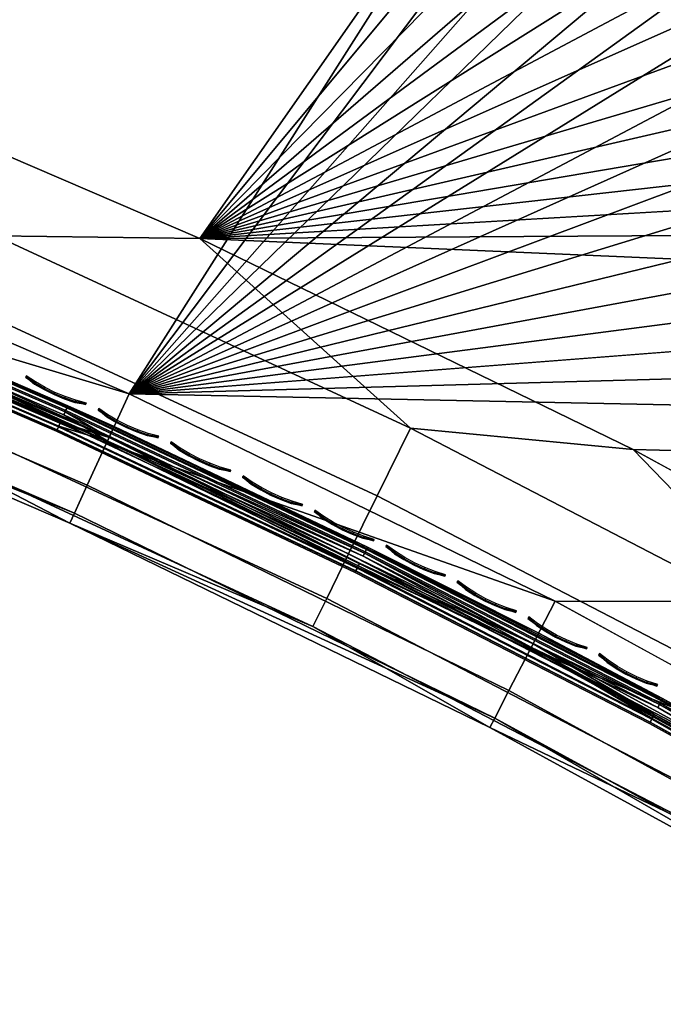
# Model space of a CAD drawing. Header units: inches. Extents: x 0 to 54.6, y -45.5 to 0.
# Tile 10 of 135: x 14.4 to 16.7, y -32.9 to -29.4. Entities that reach past the tile are written whole.
import ezdxf

# ---------------------------------------------------------------- set-up
doc = ezdxf.new("R2010")
doc.units = ezdxf.units.IN
doc.header["$LTSCALE"] = 0.03937
doc.header["$MEASUREMENT"] = 0
for name, color, linetype in [('A-FURN-3-ST', 151, 'Continuous'), ('A-FURN-3-ST-SEAM', 250, 'Continuous'), ('A-FURN-3-STITCH', 15, 'Continuous')]:
    doc.layers.add(name, color=color, linetype=linetype)

msp = doc.modelspace()

# ---------------------------------------------------------------- meshes
at = {"layer": 'A-FURN-3-ST'}
mesh = msp.add_polyface(dxfattribs=at)
corners = [(24.0013, -5.9436, 18), (23.3556, -5.3691, 17.9626), (21.9419, -5.1204, 18), (21.3456, -4.5948, 17.9626), (19.8543, -4.3715, 18), (19.31, -3.8905, 17.9626), (23.6478, -4.6483, 17.1854), (23.6619, -4.6134, 16.9008), (21.6126, -3.8643, 17.1854), (21.5749, -3.9676, 17.4505), (23.6065, -4.7502, 17.4505), (21.5149, -4.1318, 17.6781), (23.5408, -4.9122, 17.6781), (21.4367, -4.3457, 17.8528), (23.4553, -5.1233, 17.8528), (21.6256, -3.8289, 16.9008), (19.3924, -3.6384, 17.8528), (23.6652, -4.6052, 5.5004), (21.6286, -3.8206, 5.5004), (23.651, -4.6404, 5.3089), (21.6156, -3.8563, 5.3089), (23.4777, -5.0687, 5), (21.4572, -4.2904, 5), (23.5495, -4.8913, 5.0381), (21.5229, -4.1106, 5.0381), (21.5785, -3.9581, 5.1466), (23.6104, -4.7409, 5.1466), (19.4111, -3.5825, 5), (29.3604, -7.8167, 5), (14.7844, -30.7361, 5), (13.2536, -30.0776, 5), (27.4316, -6.8329, 5), (11.6935, -29.4918, 5), (25.4699, -5.9166, 5), (10.1077, -28.9798, 5), (8.4995, -28.5428, 5), (17.3416, -2.9458, 5), (6.8727, -28.1818, 5), (15.2514, -2.3813, 5), (13.1428, -1.8894, 5), (15.0337, -30.1903, 18), (29.9842, -8.848, 18), (13.4766, -29.5206, 18), (28.025, -7.8086, 18), (26.0299, -6.84, 18), (11.8898, -28.9248, 18), (10.2767, -28.4041, 18), (8.641, -27.9597, 18), (17.7413, -3.6978, 18), (6.9862, -27.5926, 18), (15.6054, -3.1004, 18), (13.4496, -2.5797, 18), (5.316, -27.3037, 18), (11.2764, -2.1367, 18)]
mesh.append_faces([[corners[k] for k in face] for face in [(0, 1, 2), (2, 1, 3), (2, 3, 4), (4, 3, 5), (6, 7, 8), (6, 8, 9, 10), (10, 9, 11, 12), (12, 11, 13, 14), (14, 13, 3, 1), (7, 15, 8), (13, 16, 5, 3), (7, 17, 15), (15, 17, 18), (17, 19, 20), (17, 20, 18), (21, 22, 23), (23, 22, 24), (23, 24, 25, 26), (26, 25, 20, 19), (22, 27, 24), (28, 29, 30), (28, 30, 31), (31, 30, 32), (31, 32, 33), (33, 32, 21), (21, 32, 34), (21, 34, 22), (22, 34, 35), (22, 35, 27), (27, 35, 36), (36, 35, 37), (36, 37, 38), (38, 37, 39), (40, 41, 42), (42, 43, 44), (42, 44, 45), (45, 44, 0), (45, 0, 46), (46, 0, 2), (46, 2, 4), (46, 4, 47), (47, 4, 48), (47, 48, 49), (49, 48, 50), (49, 50, 51), (52, 51, 53)]])
mesh = msp.add_polyface(dxfattribs=at)
corners = [(40.8466, -16.4914, 18), (41.5353, -16.7223, 17.9626), (39.9076, -15.3115, 17.9626), (39.1543, -15.058, 18), (38.232, -13.958, 17.9626), (41.8646, -16.3554, 17.6781), (40.2239, -14.9335, 17.6781), (40.0778, -15.1081, 17.8528), (41.7124, -16.5249, 17.8528), (42.08, -16.1154, 16.9008), (40.4309, -14.6862, 16.9008), (40.4067, -14.715, 17.1854), (38.7102, -13.3446, 17.1854), (38.5351, -13.5692, 17.6781), (38.395, -13.7488, 17.8528), (40.4365, -14.6794, 5.5004), (42.0604, -16.1371, 5.3089), (40.4121, -14.7085, 5.3089), (40.1154, -15.0627, 5), (38.5489, -13.5512, 5.0381), (40.2383, -14.9159, 5.0381), (41.7516, -16.4808, 5), (16.2827, -31.4657, 5), (14.7844, -30.7361, 5), (54.008, -31.5298, 5), (52.8857, -29.6782, 5), (51.6999, -27.8666, 5), (50.4521, -26.0972, 5), (49.1438, -24.372, 5), (47.7765, -22.6932, 5), (46.3519, -21.0627, 5), (44.8717, -19.4826, 5), (43.3376, -17.9546, 5), (38.4311, -13.7021, 5), (36.7007, -12.4007, 5), (34.9263, -11.16, 5), (33.11, -9.9815, 5), (31.2539, -8.8666, 5), (29.3604, -7.8167, 5), (16.5576, -30.9324, 18), (53.4807, -31.8342, 18), (15.0337, -30.1903, 18), (52.3299, -29.9383, 18), (51.1119, -28.0849, 18), (49.8283, -26.2762, 18), (48.4808, -24.5148, 18), (47.0709, -22.8027, 18), (45.6007, -21.1422, 18), (44.0719, -19.5355, 18), (42.4865, -17.9845, 18), (37.4117, -13.6861, 18), (35.621, -12.3775, 18), (33.7847, -11.1339, 18), (31.9049, -9.9569, 18), (29.9842, -8.848, 18), (13.4766, -29.5206, 18), (28.025, -7.8086, 18)]
mesh.append_faces([[corners[k] for k in face] for face in [(0, 1, 2), (0, 2, 3), (3, 2, 4), (5, 6, 7, 8), (8, 7, 2, 1), (9, 10, 11), (11, 10, 12), (6, 13, 14, 7), (7, 14, 4, 2), (15, 16, 17), (18, 19, 20), (18, 20, 21), (22, 23, 24), (24, 23, 25), (25, 23, 26), (26, 23, 27), (27, 23, 28), (28, 23, 29), (29, 23, 30), (30, 23, 31), (31, 23, 32), (32, 23, 21), (21, 23, 18), (18, 23, 33), (33, 23, 34), (34, 23, 35), (35, 23, 36), (36, 23, 37), (37, 23, 38), (39, 40, 41), (41, 40, 42), (41, 42, 43), (43, 44, 41), (41, 44, 45), (41, 45, 46), (46, 47, 41), (41, 47, 48), (41, 48, 49), (49, 0, 41), (41, 0, 3), (41, 3, 50), (50, 51, 41), (41, 51, 52), (41, 52, 53), (53, 54, 41), (55, 54, 56)]])
mesh = msp.add_polyface(dxfattribs=at)
corners = [(15.7739, -30.8565, 17.9625), (15.0337, -30.1903, 18), (14.3143, -30.1805, 17.9625), (13.4766, -29.5206, 18), (12.8258, -29.5707, 17.9625), (11.8898, -28.9248, 18), (11.3115, -29.0284, 17.9625), (10.2767, -28.4041, 18), (11.0658, -29.7664, 17.1847), (11.5294, -29.9641, 16.9), (12.5472, -30.2969, 17.1847), (12.5866, -30.1943, 17.45), (11.1005, -29.6621, 17.45), (12.6492, -30.0311, 17.6778), (11.1557, -29.4963, 17.6778), (12.7308, -29.8184, 17.8526), (11.2277, -29.2801, 17.8526), (13.0673, -30.5416, 16.9), (14.0034, -30.8935, 17.1847), (14.0473, -30.7927, 17.45), (14.1172, -30.6325, 17.6778), (14.2082, -30.4237, 17.8526), (14.5764, -31.1908, 16.9), (15.4312, -31.5548, 17.1847), (15.4796, -31.4561, 17.45), (15.5566, -31.2992, 17.6778), (15.657, -31.0947, 17.8526), (16.0534, -31.91, 16.9), (16.0534, -31.91, 5.5), (14.5764, -31.1908, 5.5), (13.0673, -30.5416, 5.5), (11.5294, -29.9641, 5.5), (16.0708, -31.8762, 5.3087), (14.5922, -31.1561, 5.3087), (13.0814, -30.5063, 5.3087), (11.5418, -29.9281, 5.3087), (11.6935, -29.4918, 5), (13.2536, -30.0776, 5), (11.6306, -29.6725, 5.0381), (13.1822, -30.2552, 5.0381), (13.1218, -30.4057, 5.1464), (11.5773, -29.8257, 5.1464), (14.7844, -30.7361, 5), (14.7048, -30.9101, 5.0381), (14.6373, -31.0576, 5.1464), (16.2827, -31.4657, 5), (16.1949, -31.6357, 5.0381), (16.1205, -31.7798, 5.1464)]
mesh.append_faces([[corners[k] for k in face] for face in [(0, 1, 2), (2, 1, 3), (2, 3, 4), (4, 3, 5), (4, 5, 6), (6, 5, 7), (8, 9, 10), (8, 10, 11, 12), (12, 11, 13, 14), (14, 13, 15, 16), (16, 15, 4, 6), (9, 17, 10), (10, 17, 18), (10, 18, 19, 11), (11, 19, 20, 13), (13, 20, 21, 15), (15, 21, 2, 4), (17, 22, 18), (18, 22, 23), (18, 23, 24, 19), (19, 24, 25, 20), (20, 25, 26, 21), (21, 26, 0, 2), (22, 27, 23), (28, 27, 29), (29, 27, 22), (29, 22, 30), (30, 22, 17), (30, 17, 31), (31, 17, 9), (32, 29, 33), (33, 29, 30), (33, 30, 34), (34, 30, 31), (34, 31, 35), (36, 37, 38), (38, 37, 39), (38, 39, 40, 41), (41, 40, 34, 35), (37, 42, 39), (39, 42, 43), (39, 43, 44, 40), (40, 44, 33, 34), (42, 45, 43), (43, 46, 47, 44), (44, 47, 32, 33)]])
mesh = msp.add_polyface(dxfattribs=at)
corners = [(19.9501, -33.2677, 17.9625), (19.4926, -32.6269, 18), (18.5946, -32.4017, 17.9625), (18.045, -31.7451, 18), (17.2016, -31.5974, 17.9625), (16.5576, -30.9324, 18), (15.7739, -30.8565, 17.9625), (15.0337, -30.1903, 18), (15.4312, -31.5548, 17.1847), (16.0534, -31.91, 16.9), (16.8279, -32.2796, 17.1847), (16.8807, -32.1832, 17.45), (15.4796, -31.4561, 17.45), (16.9647, -32.0299, 17.6778), (15.5566, -31.2992, 17.6778), (17.0742, -31.8301, 17.8526), (15.657, -31.0947, 17.8526), (17.495, -32.6978, 16.9), (18.1907, -33.0664, 17.1847), (18.2478, -32.9725, 17.45), (18.3386, -32.8231, 17.6778), (18.4569, -32.6284, 17.8526), (18.898, -33.5523, 16.9), (19.5168, -33.9136, 17.1847), (19.578, -33.8223, 17.45), (19.6754, -33.6772, 17.6778), (19.8023, -33.488, 17.8526), (20.2594, -34.4718, 16.9), (18.898, -33.5523, 5.5), (17.495, -32.6978, 5.5), (16.0534, -31.91, 5.5), (19.1682, -33.1316, 5), (20.4383, -34.2203, 5.0381), (19.0648, -33.2926, 5.0381), (17.745, -32.2648, 5), (17.6493, -32.4305, 5.0381), (16.1949, -31.6357, 5.0381), (17.5682, -32.5709, 5.1464), (16.1205, -31.7798, 5.1464), (17.514, -32.6648, 5.3087), (16.0708, -31.8762, 5.3087), (18.9186, -33.5203, 5.3087), (20.2594, -34.4718, 5.5), (14.5764, -31.1908, 5.5), (14.7048, -30.9101, 5.0381), (16.2827, -31.4657, 5), (20.3443, -34.3525, 5.1464), (20.2815, -34.4408, 5.3087), (18.9772, -33.4291, 5.1464)]
mesh.append_faces([[corners[k] for k in face] for face in [(0, 1, 2), (2, 1, 3), (2, 3, 4), (4, 3, 5), (4, 5, 6), (6, 5, 7), (8, 9, 10), (8, 10, 11, 12), (12, 11, 13, 14), (14, 13, 15, 16), (16, 15, 4, 6), (9, 17, 10), (10, 17, 18), (10, 18, 19, 11), (11, 19, 20, 13), (13, 20, 21, 15), (15, 21, 2, 4), (17, 22, 18), (18, 22, 23), (18, 23, 24, 19), (19, 24, 25, 20), (20, 25, 26, 21), (21, 26, 0, 2), (22, 27, 23), (28, 27, 22), (28, 22, 29), (29, 22, 17), (29, 17, 30), (30, 17, 9), (31, 32, 33), (31, 33, 34), (34, 33, 35), (34, 35, 36), (36, 35, 37, 38), (38, 37, 39, 40), (40, 39, 29), (29, 39, 28), (28, 39, 41), (28, 41, 42), (29, 30, 40), (40, 30, 43), (44, 45, 36), (45, 34, 36), (46, 47, 41, 48), (48, 41, 39, 37), (33, 48, 37, 35)]])
mesh = msp.add_polyface(dxfattribs=at)
corners = [(54.008, -31.5298, 5), (19.1682, -33.1316, 5), (17.745, -32.2648, 5), (16.2827, -31.4657, 5), (27.1478, -39.6544, 17.9625), (27.1706, -39.2461, 18), (26.0719, -38.4587, 17.9625), (26.0253, -37.9965, 18), (24.9434, -37.3125, 17.9625), (24.8226, -36.8022, 18), (23.7645, -36.2182, 17.9625), (23.5651, -35.6656, 18), (23.2483, -36.8, 17.1847), (24.0641, -37.5988, 16.9), (24.4015, -37.8705, 17.1847), (24.4781, -37.7917, 17.45), (23.3212, -36.7178, 17.45), (24.5999, -37.6663, 17.6778), (23.4372, -36.587, 17.6778), (24.7586, -37.5028, 17.8526), (23.5884, -36.4166, 17.8526), (25.2298, -38.7563, 16.9), (25.5055, -38.9918, 17.1847), (25.5856, -38.9165, 17.45), (25.7128, -38.7967, 17.6778), (25.8787, -38.6406, 17.8526), (26.34, -39.9673, 16.9), (26.5581, -40.1616, 17.1847), (26.6414, -40.0899, 17.45), (26.7739, -39.976, 17.6778), (26.9467, -39.8274, 17.8526), (25.2298, -38.7563, 5.5), (24.0641, -37.5988, 5.5), (22.8453, -36.4973, 5.5), (26.7171, -39.639, 5), (26.5729, -39.7647, 5.0381), (25.591, -38.4106, 5), (25.4529, -38.543, 5.0381), (24.4085, -37.2364, 5), (24.2768, -37.3752, 5.0381), (23.1722, -36.119, 5), (23.0472, -36.2638, 5.0381), (22.8703, -36.4686, 5.3087), (24.0904, -37.5713, 5.3087), (25.2574, -38.7301, 5.3087), (26.34, -39.9673, 5.5), (26.4506, -39.8713, 5.1464), (26.3688, -39.9424, 5.3087), (25.3358, -38.6552, 5.1464), (24.1651, -37.4928, 5.1464), (22.9411, -36.3866, 5.1464), (19.4926, -32.6269, 18), (53.4807, -31.8342, 18), (18.045, -31.7451, 18), (16.5576, -30.9324, 18)]
mesh.append_faces([[corners[k] for k in face] for face in [(0, 1, 2), (0, 2, 3), (4, 5, 6), (6, 5, 7), (6, 7, 8), (8, 7, 9), (8, 9, 10), (10, 9, 11), (12, 13, 14), (12, 14, 15, 16), (16, 15, 17, 18), (18, 17, 19, 20), (20, 19, 8, 10), (13, 21, 14), (14, 21, 22), (14, 22, 23, 15), (15, 23, 24, 17), (17, 24, 25, 19), (19, 25, 6, 8), (21, 26, 22), (22, 27, 28, 23), (23, 28, 29, 24), (24, 29, 30, 25), (25, 30, 4, 6), (31, 26, 21), (31, 21, 32), (32, 21, 13), (32, 13, 33), (34, 35, 36), (36, 35, 37), (36, 37, 38), (38, 37, 39), (38, 39, 40), (40, 39, 41), (32, 42, 43), (32, 43, 31), (31, 43, 44), (31, 44, 45), (46, 47, 44, 48), (48, 44, 43, 49), (49, 43, 42, 50), (35, 46, 48, 37), (37, 48, 49, 39), (39, 49, 50, 41), (51, 52, 53), (53, 52, 54)]])
at = {"layer": 'A-FURN-3-ST-SEAM'}
mesh = msp.add_polyface(dxfattribs=at)
corners = [(15.5952, -31.3318, 17.7254), (14.7146, -30.89, 17.7271), (14.5431, -30.8352, 17.7254), (15.5883, -31.3461, 17.6379), (14.5367, -30.8498, 17.6379), (14.709, -30.9021, 17.628), (13.471, -30.389, 17.6379), (13.1863, -30.2473, 17.628), (12.3932, -29.9645, 17.6379), (11.6345, -29.6647, 17.628), (11.6389, -29.652, 17.7271), (11.3099, -29.5615, 17.7254), (12.3986, -29.9496, 17.7254), (13.1913, -30.2349, 17.7271), (13.477, -30.3743, 17.7254), (14.5356, -30.8522, 17.7151), (13.47, -30.3915, 17.7151), (12.3922, -29.967, 17.7151), (11.3041, -29.5791, 17.7151), (14.5305, -30.8637, 17.698), (13.4653, -30.4032, 17.698), (12.3879, -29.9788, 17.698), (11.3001, -29.591, 17.698), (14.5287, -30.8677, 17.6772), (13.4637, -30.4072, 17.6772), (12.3864, -29.9829, 17.6772), (11.2988, -29.5952, 17.6772), (14.5309, -30.8629, 17.6553), (13.4657, -30.4023, 17.6553), (12.3882, -29.9779, 17.6553), (11.3004, -29.5902, 17.6553), (11.3049, -29.5765, 17.6379), (15.6127, -31.2962, 17.7208), (14.5595, -30.799, 17.7208), (13.4921, -30.3376, 17.7208), (14.5654, -30.7856, 17.7078), (13.4976, -30.324, 17.7078), (14.5689, -30.7778, 17.6902), (13.5008, -30.3161, 17.6902), (14.7324, -30.851, 17.6706), (13.2072, -30.1951, 17.6706), (12.4205, -29.8906, 17.6902), (12.4176, -29.8986, 17.7078), (12.4125, -29.9123, 17.7208), (11.3225, -29.5238, 17.7208), (11.6529, -29.6116, 17.6706), (11.3298, -29.5018, 17.6902), (11.3271, -29.5099, 17.7078), (15.6073, -31.3074, 17.6292), (14.5544, -30.8105, 17.6292), (13.4874, -30.3491, 17.6292), (13.494, -30.3329, 17.6377), (14.5615, -30.7945, 17.6377), (13.4988, -30.321, 17.6522), (14.5667, -30.7827, 17.6522), (12.4187, -29.8955, 17.6522), (11.3281, -29.5068, 17.6522), (11.3186, -29.5357, 17.6292), (12.4082, -29.9241, 17.6292), (15.6205, -31.2801, 17.6522), (12.4142, -29.9077, 17.6377), (11.3241, -29.5191, 17.6377)]
mesh.append_faces([[corners[k] for k in face] for face in [(0, 1, 2), (3, 4, 5), (5, 4, 6), (5, 6, 7), (7, 6, 8), (7, 8, 9), (10, 11, 12), (10, 12, 13), (13, 12, 14), (13, 14, 1), (1, 14, 2), (15, 2, 14, 16), (16, 14, 12, 17), (17, 12, 11, 18), (19, 15, 16, 20), (20, 16, 17, 21), (21, 17, 18, 22), (23, 19, 20, 24), (24, 20, 21, 25), (25, 21, 22, 26), (27, 23, 24, 28), (28, 24, 25, 29), (29, 25, 26, 30), (4, 27, 28, 6), (6, 28, 29, 8), (8, 29, 30, 31), (1, 32, 33), (1, 33, 34), (34, 33, 35, 36), (36, 35, 37, 38), (38, 37, 39), (39, 40, 38), (38, 40, 41), (38, 41, 42, 36), (36, 42, 43, 34), (34, 43, 13), (13, 43, 10), (10, 43, 44), (45, 46, 41), (45, 41, 40), (13, 1, 34), (42, 41, 46, 47), (43, 42, 47, 44), (48, 5, 49), (49, 5, 50), (49, 50, 51, 52), (52, 51, 53, 54), (54, 53, 39), (39, 53, 40), (40, 53, 55), (40, 55, 45), (45, 55, 56), (9, 57, 58), (9, 58, 7), (7, 58, 50), (7, 50, 5), (54, 39, 59), (58, 60, 51, 50), (60, 55, 53, 51), (60, 58, 57, 61), (55, 60, 61, 56)]])
mesh = msp.add_polyface(dxfattribs=at)
corners = [(17.654, -32.4224, 17.628), (17.6447, -32.4384, 17.6344), (16.1994, -31.6277, 17.628), (16.6241, -31.8775, 17.6379), (15.5883, -31.3461, 17.6379), (16.6174, -31.8902, 17.6553), (15.5821, -31.359, 17.6553), (16.615, -31.8948, 17.6772), (15.5798, -31.3638, 17.6772), (16.617, -31.891, 17.698), (15.5817, -31.3599, 17.698), (16.6229, -31.8799, 17.7151), (15.5871, -31.3486, 17.7151), (16.6315, -31.8634, 17.7254), (15.5952, -31.3318, 17.7254), (16.2055, -31.6158, 17.7271), (17.6607, -32.4108, 17.7271), (17.6509, -32.4277, 17.7259), (17.6422, -32.4428, 17.7174), (17.6357, -32.454, 17.7027), (17.6326, -32.4595, 17.6843), (17.6374, -32.4511, 17.6473), (17.6332, -32.4585, 17.6648), (14.7146, -30.89, 17.7271), (14.5431, -30.8352, 17.7254), (14.5356, -30.8522, 17.7151), (14.5305, -30.8637, 17.698), (14.5287, -30.8677, 17.6772), (14.5309, -30.8629, 17.6553), (14.5367, -30.8498, 17.6379), (14.709, -30.9021, 17.628), (16.6502, -31.8284, 17.7208), (17.67, -32.3947, 17.7207), (16.657, -31.8154, 17.7078), (17.6773, -32.3821, 17.7077), (16.661, -31.8079, 17.6902), (17.6815, -32.3747, 17.6901), (17.6821, -32.3737, 17.6706), (16.2251, -31.5777, 17.6706), (15.6228, -31.2753, 17.6902), (15.6191, -31.283, 17.7078), (15.6127, -31.2962, 17.7208), (14.7324, -30.851, 17.6706), (14.5689, -30.7778, 17.6902), (14.5654, -30.7856, 17.7078), (14.5595, -30.799, 17.7208), (16.6585, -31.8126, 17.6522), (17.6789, -32.3793, 17.6522), (17.6724, -32.3905, 17.6377), (16.6525, -31.824, 17.6377), (17.6637, -32.4056, 17.6292), (16.6444, -31.8395, 17.6292), (15.6073, -31.3074, 17.6292), (15.6205, -31.2801, 17.6522), (15.6149, -31.2917, 17.6377), (14.5544, -30.8105, 17.6292), (14.5615, -30.7945, 17.6377), (14.5667, -30.7827, 17.6522)]
mesh.append_faces([[corners[k] for k in face] for face in [(0, 1, 2), (2, 1, 3), (2, 3, 4), (4, 3, 5, 6), (6, 5, 7, 8), (8, 7, 9, 10), (10, 9, 11, 12), (12, 11, 13, 14), (14, 13, 15), (15, 13, 16), (16, 13, 17), (17, 13, 18), (18, 13, 11), (18, 11, 19), (19, 11, 9), (19, 9, 20), (20, 9, 7), (20, 7, 5), (1, 21, 3), (3, 21, 22), (3, 22, 5), (5, 22, 20), (15, 23, 14), (14, 24, 25, 12), (12, 25, 26, 10), (10, 26, 27, 8), (8, 27, 28, 6), (6, 28, 29, 4), (30, 2, 4), (15, 16, 31), (31, 16, 32), (31, 32, 33), (33, 32, 34), (33, 34, 35), (35, 34, 36), (35, 36, 37), (37, 38, 35), (35, 38, 39), (35, 39, 40, 33), (33, 40, 41, 31), (31, 41, 15), (15, 41, 23), (42, 43, 39), (42, 39, 38), (40, 39, 43, 44), (41, 40, 44, 45), (38, 37, 46), (46, 37, 47), (46, 47, 48), (46, 48, 49), (49, 48, 50), (49, 50, 51), (51, 50, 0), (51, 0, 2), (51, 2, 52), (52, 2, 30), (53, 42, 38), (53, 38, 46), (53, 46, 49, 54), (54, 49, 51, 52), (54, 52, 55, 56), (53, 54, 56, 57)]])
at = {"layer": 'A-FURN-3-STITCH'}
mesh = msp.add_polymesh((7, 4), dxfattribs=at)
for k, corner in enumerate([(14.4226, -30.6726, 17.7447), (14.422, -30.6739, 17.7425), (14.4208, -30.6766, 17.7382), (14.4202, -30.6779, 17.736), (14.4549, -30.6942, 17.749), (14.4528, -30.6989, 17.7493), (14.4516, -30.7016, 17.745), (14.4525, -30.6995, 17.7404), (14.4887, -30.7137, 17.7516), (14.4865, -30.7184, 17.752), (14.4853, -30.7211, 17.7477), (14.4863, -30.719, 17.743), (14.5237, -30.731, 17.7525), (14.5216, -30.7357, 17.7529), (14.5204, -30.7384, 17.7486), (14.5213, -30.7363, 17.7439), (14.5598, -30.746, 17.7517), (14.5577, -30.7507, 17.7521), (14.5565, -30.7534, 17.7477), (14.5574, -30.7513, 17.7431), (14.5968, -30.7586, 17.7492), (14.5946, -30.7633, 17.7495), (14.5934, -30.766, 17.7452), (14.5944, -30.7639, 17.7405), (14.6343, -30.7687, 17.7449), (14.6337, -30.77, 17.7428), (14.6325, -30.7727, 17.7385), (14.6319, -30.774, 17.7363)]):
    mesh.set_mesh_vertex(divmod(k, 4), corner)
mesh = msp.add_polymesh((7, 4), dxfattribs=at)
for k, corner in enumerate([(14.6779, -30.7877, 17.7447), (14.6773, -30.789, 17.7425), (14.6761, -30.7917, 17.7382), (14.6754, -30.793, 17.736), (14.71, -30.8096, 17.749), (14.7078, -30.8143, 17.7493), (14.7066, -30.8169, 17.745), (14.7076, -30.8149, 17.7404), (14.7437, -30.8293, 17.7516), (14.7415, -30.834, 17.752), (14.7403, -30.8367, 17.7477), (14.7412, -30.8346, 17.743), (14.7786, -30.8469, 17.7525), (14.7764, -30.8516, 17.7529), (14.7752, -30.8543, 17.7486), (14.7761, -30.8522, 17.7439), (14.8146, -30.8622, 17.7517), (14.8124, -30.8669, 17.7521), (14.8112, -30.8695, 17.7477), (14.8121, -30.8675, 17.7431), (14.8514, -30.8751, 17.7492), (14.8492, -30.8798, 17.7495), (14.848, -30.8824, 17.7452), (14.849, -30.8804, 17.7405), (14.8889, -30.8855, 17.7449), (14.8882, -30.8868, 17.7428), (14.887, -30.8895, 17.7385), (14.8864, -30.8907, 17.7363)]):
    mesh.set_mesh_vertex(divmod(k, 4), corner)
mesh = msp.add_polymesh((7, 4), dxfattribs=at)
for k, corner in enumerate([(14.9323, -30.9048, 17.7447), (14.9317, -30.9061, 17.7425), (14.9304, -30.9088, 17.7382), (14.9298, -30.9101, 17.736), (14.9642, -30.9269, 17.749), (14.962, -30.9316, 17.7493), (14.9608, -30.9343, 17.745), (14.9618, -30.9322, 17.7404), (14.9977, -30.947, 17.7516), (14.9955, -30.9517, 17.752), (14.9942, -30.9543, 17.7477), (14.9952, -30.9523, 17.743), (15.0325, -30.9648, 17.7525), (15.0303, -30.9695, 17.7529), (15.029, -30.9722, 17.7486), (15.03, -30.9701, 17.7439), (15.0683, -30.9804, 17.7517), (15.0661, -30.9851, 17.7521), (15.0649, -30.9877, 17.7477), (15.0659, -30.9857, 17.7431), (15.1051, -30.9936, 17.7492), (15.1029, -30.9982, 17.7495), (15.1016, -31.0009, 17.7452), (15.1026, -30.9988, 17.7405), (15.1425, -31.0042, 17.7449), (15.1418, -31.0056, 17.7428), (15.1406, -31.0082, 17.7385), (15.14, -31.0095, 17.7363)]):
    mesh.set_mesh_vertex(divmod(k, 4), corner)
mesh = msp.add_polymesh((7, 4), dxfattribs=at)
for k, corner in enumerate([(15.1857, -31.024, 17.7447), (15.1851, -31.0253, 17.7425), (15.1838, -31.0279, 17.7382), (15.1832, -31.0292, 17.736), (15.2175, -31.0463, 17.749), (15.2152, -31.051, 17.7493), (15.214, -31.0536, 17.745), (15.215, -31.0516, 17.7404), (15.2508, -31.0666, 17.7516), (15.2486, -31.0713, 17.752), (15.2473, -31.0739, 17.7477), (15.2483, -31.0719, 17.743), (15.2855, -31.0848, 17.7525), (15.2832, -31.0894, 17.7529), (15.2819, -31.0921, 17.7486), (15.2829, -31.09, 17.7439), (15.3212, -31.1006, 17.7517), (15.3189, -31.1053, 17.7521), (15.3177, -31.1079, 17.7477), (15.3187, -31.1059, 17.7431), (15.3578, -31.1141, 17.7492), (15.3556, -31.1187, 17.7495), (15.3543, -31.1214, 17.7452), (15.3553, -31.1193, 17.7405), (15.3951, -31.125, 17.7449), (15.3945, -31.1264, 17.7428), (15.3932, -31.129, 17.7385), (15.3926, -31.1303, 17.7363)]):
    mesh.set_mesh_vertex(divmod(k, 4), corner)
mesh = msp.add_polymesh((7, 4), dxfattribs=at)
for k, corner in enumerate([(15.4382, -31.1451, 17.7447), (15.4376, -31.1464, 17.7425), (15.4363, -31.149, 17.7382), (15.4356, -31.1503, 17.736), (15.4698, -31.1677, 17.749), (15.4675, -31.1724, 17.7493), (15.4662, -31.175, 17.745), (15.4673, -31.173, 17.7404), (15.503, -31.1883, 17.7516), (15.5007, -31.1929, 17.752), (15.4994, -31.1956, 17.7477), (15.5004, -31.1935, 17.743), (15.5375, -31.2067, 17.7525), (15.5352, -31.2113, 17.7529), (15.5339, -31.214, 17.7486), (15.5349, -31.2119, 17.7439), (15.5731, -31.2228, 17.7517), (15.5708, -31.2275, 17.7521), (15.5695, -31.2301, 17.7477), (15.5705, -31.228, 17.7431), (15.6096, -31.2366, 17.7492), (15.6073, -31.2412, 17.7495), (15.606, -31.2438, 17.7452), (15.607, -31.2418, 17.7405), (15.6468, -31.2478, 17.7449), (15.6461, -31.2492, 17.7428), (15.6449, -31.2518, 17.7385), (15.6442, -31.2531, 17.7363)]):
    mesh.set_mesh_vertex(divmod(k, 4), corner)
mesh = msp.add_polymesh((7, 4), dxfattribs=at)
for k, corner in enumerate([(15.6897, -31.2682, 17.7447), (15.6891, -31.2695, 17.7425), (15.6878, -31.2721, 17.7382), (15.6871, -31.2735, 17.736), (15.7212, -31.2911, 17.749), (15.7188, -31.2957, 17.7493), (15.7175, -31.2983, 17.745), (15.7186, -31.2963, 17.7404), (15.7542, -31.3119, 17.7516), (15.7518, -31.3166, 17.752), (15.7505, -31.3192, 17.7477), (15.7516, -31.3171, 17.743), (15.7885, -31.3306, 17.7525), (15.7862, -31.3352, 17.7529), (15.7849, -31.3379, 17.7486), (15.7859, -31.3358, 17.7439), (15.824, -31.347, 17.7517), (15.8217, -31.3516, 17.7521), (15.8204, -31.3543, 17.7477), (15.8214, -31.3522, 17.7431), (15.8604, -31.361, 17.7492), (15.8581, -31.3657, 17.7495), (15.8568, -31.3683, 17.7452), (15.8578, -31.3663, 17.7405), (15.8975, -31.3726, 17.7449), (15.8968, -31.374, 17.7428), (15.8955, -31.3766, 17.7385), (15.8949, -31.3778, 17.7363)]):
    mesh.set_mesh_vertex(divmod(k, 4), corner)
mesh = msp.add_polymesh((7, 4), dxfattribs=at)
for k, corner in enumerate([(15.9403, -31.3934, 17.7447), (15.9396, -31.3946, 17.7425), (15.9383, -31.3972, 17.7382), (15.9376, -31.3986, 17.736), (15.9715, -31.4165, 17.749), (15.9692, -31.4211, 17.7493), (15.9678, -31.4237, 17.745), (15.9689, -31.4217, 17.7404), (16.0044, -31.4376, 17.7516), (16.002, -31.4422, 17.752), (16.0007, -31.4448, 17.7477), (16.0017, -31.4428, 17.743), (16.0386, -31.4565, 17.7525), (16.0362, -31.4611, 17.7529), (16.0349, -31.4637, 17.7486), (16.0359, -31.4617, 17.7439), (16.0739, -31.4732, 17.7517), (16.0715, -31.4778, 17.7521), (16.0702, -31.4804, 17.7477), (16.0713, -31.4784, 17.7431), (16.1102, -31.4875, 17.7492), (16.1078, -31.4921, 17.7495), (16.1065, -31.4947, 17.7452), (16.1076, -31.4927, 17.7405), (16.1472, -31.4994, 17.7449), (16.1465, -31.5007, 17.7428), (16.1452, -31.5033, 17.7385), (16.1446, -31.5046, 17.7363)]):
    mesh.set_mesh_vertex(divmod(k, 4), corner)
mesh = msp.add_polymesh((7, 4), dxfattribs=at)
for k, corner in enumerate([(16.1898, -31.5205, 17.7447), (16.1892, -31.5217, 17.7425), (16.1878, -31.5243, 17.7382), (16.1872, -31.5256, 17.736), (16.2209, -31.5438, 17.749), (16.2185, -31.5484, 17.7493), (16.2172, -31.551, 17.745), (16.2182, -31.549, 17.7404), (16.2536, -31.5652, 17.7516), (16.2512, -31.5698, 17.752), (16.2498, -31.5724, 17.7477), (16.2509, -31.5703, 17.743), (16.2876, -31.5844, 17.7525), (16.2852, -31.589, 17.7529), (16.2839, -31.5916, 17.7486), (16.2849, -31.5896, 17.7439), (16.3228, -31.6013, 17.7517), (16.3204, -31.6059, 17.7521), (16.3191, -31.6085, 17.7477), (16.3201, -31.6065, 17.7431), (16.359, -31.6159, 17.7492), (16.3566, -31.6205, 17.7495), (16.3553, -31.6231, 17.7452), (16.3563, -31.6211, 17.7405), (16.3959, -31.6281, 17.7449), (16.3952, -31.6294, 17.7428), (16.3939, -31.632, 17.7385), (16.3932, -31.6333, 17.7363)]):
    mesh.set_mesh_vertex(divmod(k, 4), corner)
mesh = msp.add_polymesh((7, 4), dxfattribs=at)
for k, corner in enumerate([(16.4384, -31.6495, 17.7447), (16.4377, -31.6508, 17.7425), (16.4363, -31.6534, 17.7382), (16.4356, -31.6547, 17.736), (16.4693, -31.6731, 17.749), (16.4668, -31.6777, 17.7493), (16.4655, -31.6803, 17.745), (16.4665, -31.6783, 17.7404), (16.5017, -31.6947, 17.7516), (16.4993, -31.6993, 17.752), (16.4979, -31.7019, 17.7477), (16.499, -31.6999, 17.743), (16.5356, -31.7142, 17.7525), (16.5332, -31.7188, 17.7529), (16.5318, -31.7214, 17.7486), (16.5329, -31.7194, 17.7439), (16.5707, -31.7315, 17.7517), (16.5683, -31.736, 17.7521), (16.5669, -31.7386, 17.7477), (16.568, -31.7366, 17.7431), (16.6068, -31.7463, 17.7492), (16.6043, -31.7509, 17.7495), (16.603, -31.7535, 17.7452), (16.6041, -31.7515, 17.7405), (16.6436, -31.7588, 17.7449), (16.6429, -31.7601, 17.7428), (16.6415, -31.7627, 17.7385), (16.6409, -31.764, 17.7363)]):
    mesh.set_mesh_vertex(divmod(k, 4), corner)

doc.saveas('drawing.dxf')
